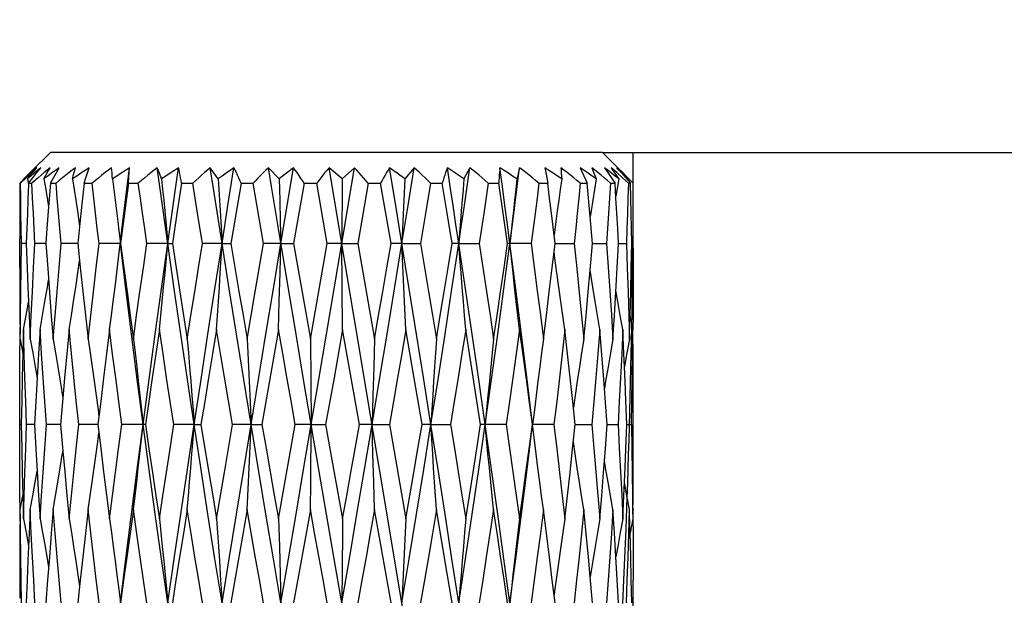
# Model space of a CAD drawing. Extents: x 0 to 420, y 0 to 297.
# Tile 105 of 116: x 376.07 to 379.28, y 174.96 to 176.84. Entities that reach past the tile are written whole.
import ezdxf

# ---------------------------------------------------------------- set-up
doc = ezdxf.new("R2010")
doc.units = 0
doc.header["$LTSCALE"] = 23.1
doc.layers.get('0').update_dxf_attribs({"linetype": 'CONTINUOUS'})
doc.layers.add('DIM_PILOTEES', color=7, linetype='CONTINUOUS')
doc.dimstyles.get("Standard").update_dxf_attribs({"dimtxt": 2.5, "dimasz": 2.5, "dimexe": 1.25, "dimexo": 0.625, "dimtad": 1, "dimcen": 2.5, "dimazin": 3, "dimtfac": 1, "dimtmove": 0, "dimatfit": 3})

# ---------------------------------------------------------------- blocks, each defined once
blk = doc.blocks.new('_FILLED')
at = {"color": 0, "linetype": 'BYBLOCK'}
blk.add_solid([(0, 0), (-1, 0.14286), (-1, -0.14286)], dxfattribs=at)
blk = doc.blocks.new('*D15')
at = {"layer": 'DIM_PILOTEES', "color": 2, "linetype": 'CONTINUOUS'}
for p, q in [((382.2535, 176.4105), (382.2535, 188.0449)), ((382.2535, 188.0449), (382.2535, 174.7755)), ((377.9698, 176.4105), (384.2535, 176.4105)), ((382.2535, 165.6405), (382.2535, 174.7755)), ((382.2535, 173.1405), (382.2535, 165.6405))]:
    blk.add_line(p, q, dxfattribs=at)
at = {"layer": 'DIM_PILOTEES', "color": 2, "linetype": 'CONTINUOUS', "xscale": 3.5, "yscale": 3.5, "zscale": 3.5}
for p, rotation in [((382.2535, 176.4105), 270), ((382.2535, 173.1405), 90)]:
    blk.add_blockref('_FILLED', p, dxfattribs=dict(at, rotation=rotation))

msp = doc.modelspace()

# ---------------------------------------------------------------- linework, layer by layer
at = {"color": 7, "linetype": 'CONTINUOUS'}
for p, q in [((376.1698, 176.4105), (376.1097, 176.3504)), ((377.9698, 176.4105), (376.1698, 176.4105)), ((377.9698, 176.4105), (378.0198, 176.3605)), ((376.1259, 176.3605), (376.1085, 176.3444)), ((376.1259, 176.3444), (376.1389, 176.3605)), ((376.1697, 176.3105), (376.1986, 176.3605)), ((376.2857, 176.3277), (376.2963, 176.3605)), ((376.427, 176.3444), (376.4279, 176.3605)), ((376.5251, 176.3424), (376.5182, 176.3605)), ((376.7162, 176.3238), (376.6911, 176.3605)), ((376.7487, 176.237), (376.7683, 176.3605)), ((376.9155, 176.3238), (376.8805, 176.3605)), ((376.9212, 176.1136), (376.9622, 176.3605)), ((376.9622, 176.3605), (376.9391, 176.3424)), ((377.4635, 174.0605), (377.0782, 176.3605)), ((377.0995, 176.3424), (377.0782, 176.3605)), ((377.1195, 176.1136), (377.1608, 176.3605)), ((377.1608, 176.3605), (377.1414, 176.3424)), ((377.2956, 176.237), (377.2755, 176.3605)), ((377.3, 176.3424), (377.2755, 176.3605)), ((377.3554, 176.3605), (377.3252, 176.3238)), ((377.3356, 176.237), (377.3554, 176.3605)), ((377.5375, 176.3605), (377.5177, 176.3238)), ((377.7814, 176.3605), (377.7844, 176.3444)), ((377.8967, 176.3605), (377.9194, 176.3105)), ((377.9759, 176.3605), (377.9871, 176.3444)), ((378.0158, 176.3444), (377.9973, 176.3605)), ((378.0154, 176.3605), (378.0301, 176.3444)), ((376.0703, 176.3105), (376.0903, 176.3308)), ((376.0907, 176.3277), (376.0724, 176.3105)), ((376.0903, 176.3308), (376.1097, 176.3504)), ((376.1085, 176.3444), (376.0907, 176.3277)), ((376.0953, 176.3238), (376.0986, 176.3054)), ((376.0988, 176.3105), (376.1125, 176.3277)), ((376.1125, 176.3277), (376.1259, 176.3444)), ((376.28, 176.3105), (376.2857, 176.3277)), ((376.4248, 176.3105), (376.426, 176.3277)), ((376.426, 176.3277), (376.427, 176.3444)), ((376.5324, 176.3238), (376.5251, 176.3424)), ((376.7162, 176.3238), (376.7207, 176.255)), ((376.9391, 176.3424), (376.9155, 176.3238)), ((376.9155, 176.3238), (376.9174, 176.255)), ((377.1214, 176.3238), (377.0995, 176.3424)), ((377.1214, 176.3238), (377.1195, 176.1136)), ((377.1414, 176.3424), (377.1214, 176.3238)), ((377.3252, 176.3238), (377.3, 176.3424)), ((377.3252, 176.3238), (377.322, 176.255)), ((377.7844, 176.3444), (377.7877, 176.3277)), ((377.7877, 176.3277), (377.7912, 176.3105)), ((378.0229, 176.3238), (378.013, 176.2676)), ((378.0347, 176.3277), (378.0158, 176.3444)), ((378.0557, 176.3243), (378.0299, 176.3504)), ((378.0301, 176.3444), (378.0451, 176.3277)), ((378.0541, 176.3105), (378.0347, 176.3277)), ((378.0451, 176.3277), (378.0605, 176.3105)), ((378.0551, 176.3238), (378.054, 176.3177)), ((378.0693, 176.3105), (378.0557, 176.3243)), ((376.0703, 176.3105), (376.0724, 176.3105)), ((376.0986, 176.3054), (376.0966, 176.2568)), ((376.0988, 176.3105), (376.0986, 176.3054)), ((376.0988, 176.3105), (376.1093, 176.3105)), ((376.1697, 176.3105), (376.1639, 176.2331)), ((376.1697, 176.3105), (376.1882, 176.3105)), ((376.28, 176.3105), (376.3056, 176.3105)), ((376.4248, 176.3105), (376.4564, 176.3105)), ((376.5977, 176.3105), (376.5824, 176.2113)), ((376.5977, 176.3105), (376.6341, 176.3105)), ((376.6498, 176.212), (376.6341, 176.3105)), ((376.7914, 176.3105), (376.7582, 176.1136)), ((376.7914, 176.3105), (376.8307, 176.3105)), ((376.8646, 176.1136), (376.8307, 176.3105)), ((376.9971, 176.3105), (376.9625, 176.1136)), ((376.9971, 176.3105), (377.0378, 176.3105)), ((377.0725, 176.1136), (377.0378, 176.3105)), ((377.2061, 176.3105), (377.1716, 176.1136)), ((377.2061, 176.3105), (377.2463, 176.3105)), ((377.2804, 176.1136), (377.2463, 176.3105)), ((377.4091, 176.3105), (377.3926, 176.2113)), ((377.4091, 176.3105), (377.4471, 176.3105)), ((377.4631, 176.212), (377.4471, 176.3105)), ((377.5972, 176.3105), (377.5823, 176.2113)), ((377.5972, 176.3105), (377.6314, 176.3105)), ((377.6457, 176.212), (377.6314, 176.3105)), ((377.7624, 176.3105), (377.7912, 176.3105)), ((377.8972, 176.3105), (377.9194, 176.3105)), ((377.9294, 176.2009), (377.9194, 176.3105)), ((377.9959, 176.3105), (378.0105, 176.3105)), ((378.0134, 176.2612), (378.0105, 176.3105)), ((378.0541, 176.3105), (378.0605, 176.3105)), ((376.1639, 176.2331), (376.1586, 176.1623)), ((376.7207, 176.255), (376.725, 176.1849)), ((376.7294, 176.1136), (376.7487, 176.237)), ((376.9174, 176.255), (376.9193, 176.1849)), ((377.3157, 176.1136), (377.2956, 176.237)), ((377.3157, 176.1136), (377.3356, 176.237)), ((377.322, 176.255), (377.3188, 176.1849)), ((376.2579, 176.2201), (376.2651, 176.1703)), ((376.5824, 176.2113), (376.5674, 176.1136)), ((376.6656, 176.1136), (376.6498, 176.212)), ((377.3926, 176.2113), (377.3762, 176.1136)), ((377.479, 176.1136), (377.4631, 176.212)), ((377.5823, 176.2113), (377.5674, 176.1136)), ((377.6598, 176.1136), (377.6457, 176.212)), ((377.8148, 176.1136), (377.8031, 176.212)), ((377.9372, 176.1136), (377.9294, 176.2009)), ((376.1586, 176.1623), (376.1551, 176.1136)), ((376.725, 176.1849), (376.7294, 176.1136)), ((376.9458, 175.9655), (376.911, 176.1753)), ((376.9193, 176.1849), (376.9212, 176.1136)), ((377.3188, 176.1849), (377.3157, 176.1136)), ((378.0698, 176.0981), (378.0698, 176.1623)), ((376.0699, 176.0354), (376.0698, 176.1292)), ((376.3931, 176.1552), (376.398, 176.1136)), ((376.0911, 176.1136), (376.0756, 176.1136)), ((376.1551, 176.1136), (376.1196, 176.1136)), ((376.1551, 176.1136), (376.161, 176.0325)), ((376.2592, 176.1136), (376.2051, 176.1136)), ((376.3986, 176.1136), (376.3285, 176.1136)), ((376.5524, 176.1136), (376.4842, 176.1136)), ((376.5524, 176.1136), (376.5674, 176.1136)), ((376.7294, 176.1136), (376.6656, 176.1136)), ((376.7294, 176.1136), (376.7582, 176.1136)), ((376.8374, 175.9558), (376.8646, 176.1136)), ((376.9212, 176.1136), (376.8646, 176.1136)), ((376.9186, 176.0178), (376.9212, 176.1136)), ((376.9212, 176.1136), (376.9625, 176.1136)), ((376.9625, 176.1136), (376.9904, 175.9553)), ((377.0175, 175.8022), (377.0725, 176.1136)), ((377.1195, 176.1136), (377.0725, 176.1136)), ((377.1208, 175.9708), (377.1195, 176.1136)), ((377.1195, 176.1136), (377.1716, 176.1136)), ((377.1716, 176.1136), (377.2262, 175.8022)), ((377.3157, 176.1136), (377.2804, 176.1136)), ((377.3157, 176.1136), (377.3762, 176.1136)), ((377.5011, 176.1136), (377.479, 176.1136)), ((377.5011, 176.1136), (377.5674, 176.1136)), ((377.7369, 176.1136), (377.6598, 176.1136)), ((377.8053, 176.0342), (377.8148, 176.1136)), ((377.8148, 176.1136), (377.8772, 176.1136)), ((377.9294, 176.0264), (377.9372, 176.1136)), ((377.9372, 176.1136), (377.9822, 176.1136)), ((378.0173, 176.0342), (378.0217, 176.1136)), ((378.0217, 176.1136), (378.0474, 176.1136)), ((378.0646, 176.1136), (378.0698, 176.1136)), ((378.0128, 175.9558), (378.0173, 176.0342)), ((376.916, 175.9243), (376.9186, 176.0178)), ((377.9381, 175.9708), (377.9294, 176.0264)), ((376.0966, 175.9707), (376.1005, 175.8787)), ((377.1221, 175.8331), (377.1208, 175.9708)), ((376.811, 175.8022), (376.8374, 175.9558)), ((376.9904, 175.9553), (377.0175, 175.8022)), ((376.9134, 175.8331), (376.916, 175.9243)), ((376.0705, 175.8797), (376.071, 175.8177)), ((376.1005, 175.8787), (376.1039, 175.8022)), ((378.0579, 175.8176), (378.0596, 175.88)), ((378.0684, 175.8331), (378.0596, 175.88)), ((376.0821, 175.8331), (376.0801, 175.7553)), ((376.9134, 175.8331), (376.8592, 175.5233)), ((377.1221, 175.8331), (377.0943, 175.6759)), ((377.177, 175.5233), (377.1221, 175.8331)), ((377.3556, 175.675), (377.3286, 175.8331)), ((378.0392, 175.7553), (378.0357, 175.8331)), ((378.0575, 175.8022), (378.0579, 175.8176)), ((378.0691, 175.7541), (378.0686, 175.8176)), ((376.0712, 175.8022), (376.0801, 175.7553)), ((377.0175, 175.8022), (377.0188, 175.6653)), ((377.2262, 175.8022), (377.2236, 175.7115)), ((376.0801, 175.7553), (376.0781, 175.6759)), ((378.043, 175.665), (378.0392, 175.7553)), ((377.2236, 175.7115), (377.221, 175.6185)), ((376.1266, 175.6759), (376.1221, 175.599)), ((376.2014, 175.6653), (376.2102, 175.6096)), ((377.0188, 175.6653), (377.0201, 175.5233)), ((377.0943, 175.6759), (377.0671, 175.5233)), ((377.3814, 175.5233), (377.3556, 175.675)), ((377.221, 175.6185), (377.2184, 175.5233)), ((376.1221, 175.599), (376.1179, 175.5233)), ((376.2102, 175.6096), (376.2024, 175.5233)), ((376.3339, 175.599), (376.3248, 175.5233)), ((377.9845, 175.5233), (377.9792, 175.5957)), ((378.0698, 175.508), (378.0697, 175.5992)), ((376.0698, 175.508), (376.0698, 175.5385)), ((376.075, 175.5233), (376.0698, 175.5233)), ((376.1179, 175.5233), (376.0922, 175.5233)), ((376.2013, 175.5233), (376.1574, 175.5233)), ((376.2024, 175.5233), (376.2013, 175.5233)), ((376.2024, 175.5233), (376.2102, 175.4371)), ((376.3248, 175.5233), (376.2624, 175.5233)), ((376.4798, 175.5233), (376.4027, 175.5233)), ((376.6385, 175.5233), (376.5722, 175.5233)), ((376.6385, 175.5233), (376.6606, 175.5233)), ((376.7369, 175.3673), (376.7634, 175.5233)), ((376.8239, 175.5233), (376.7634, 175.5233)), ((376.8239, 175.5233), (376.8592, 175.5233)), ((376.9134, 175.2163), (376.968, 175.5233)), ((377.0201, 175.5233), (376.968, 175.5233)), ((377.0184, 175.3363), (377.0201, 175.5233)), ((377.0201, 175.5233), (377.0671, 175.5233)), ((377.0671, 175.5233), (377.0951, 175.3666)), ((377.2184, 175.5233), (377.177, 175.5233)), ((377.221, 175.4286), (377.2184, 175.5233)), ((377.2184, 175.5233), (377.275, 175.5233)), ((377.275, 175.5233), (377.3286, 175.2163)), ((377.4102, 175.5233), (377.3814, 175.5233)), ((377.4102, 175.5233), (377.474, 175.5233)), ((377.6554, 175.5233), (377.5722, 175.5233)), ((377.8111, 175.5233), (377.741, 175.5233)), ((377.7466, 175.4811), (377.7416, 175.5233)), ((377.8721, 175.4447), (377.8804, 175.5233)), ((377.8804, 175.5233), (377.9345, 175.5233)), ((377.9845, 175.5233), (377.9884, 175.5233)), ((377.9884, 175.5233), (378.02, 175.5233)), ((378.0485, 175.5233), (378.064, 175.5233)), ((377.753, 175.4286), (377.7466, 175.4811)), ((377.2236, 175.3363), (377.221, 175.4286)), ((376.1266, 175.3714), (376.1315, 175.2913)), ((376.7114, 175.2163), (376.7369, 175.3673)), ((377.0951, 175.3666), (377.1221, 175.2163)), ((377.0175, 175.2464), (377.0184, 175.3363)), ((377.2262, 175.2464), (377.2236, 175.3363)), ((376.0712, 175.2464), (376.0801, 175.2926)), ((376.08, 175.2929), (376.0821, 175.2163)), ((376.1315, 175.2913), (376.1362, 175.2163)), ((376.811, 175.2464), (376.7582, 174.9426)), ((377.0175, 175.2464), (376.9896, 175.0918)), ((377.2803, 174.9426), (377.2262, 175.2464)), ((377.4535, 175.0954), (377.4282, 175.2464)), ((378.0082, 175.1707), (378.0034, 175.2464)), ((378.0579, 175.2313), (378.0575, 175.2464)), ((378.0595, 175.1702), (378.0579, 175.2313)), ((376.9134, 175.2163), (376.9161, 175.1261)), ((378.0684, 175.2163), (378.0595, 175.1702)), ((378.013, 175.092), (378.0082, 175.1707)), ((376.9161, 175.1261), (376.9187, 175.0336)), ((376.9896, 175.0918), (376.9626, 174.9426)), ((377.479, 174.9426), (377.4535, 175.0954)), ((376.2672, 175.0166), (376.2592, 174.9426)), ((376.9187, 175.0336), (376.9212, 174.9426)), ((377.9372, 174.9426), (377.9294, 175.0271)), ((378.0698, 174.9279), (378.0697, 175.0166)), ((376.3928, 174.9856), (376.398, 174.9426))]:
    msp.add_line(p, q, dxfattribs=at)
at = {"color": 40, "linetype": 'CONTINUOUS'}
for p, q in [((378.0696, 176.3105), (378.0698, 176.4105)), ((378.069, 176.1807), (378.0696, 176.3105)), ((378.0683, 176.0981), (378.069, 176.1807)), ((378.0676, 176.0309), (378.0683, 176.0981)), ((378.0667, 175.9637), (378.0676, 176.0309)), ((378.0657, 175.8965), (378.0667, 175.9637)), ((378.0646, 175.8331), (378.0657, 175.8965)), ((378.0461, 175.1824), (378.05, 175.2862)), ((378.0423, 175.0889), (378.0461, 175.1824)), ((378.0391, 175.0165), (378.0423, 175.0889)), ((378.0356, 174.9408), (378.0391, 175.0165))]:
    msp.add_line(p, q, dxfattribs=at)
at = {"color": 7, "linetype": 'CONTINUOUS'}
for points in [[(376.1389, 176.3605), (376.1281, 176.3515), (376.1172, 176.3424), (376.1063, 176.3332), (376.0953, 176.3238)], [(376.0953, 176.3238), (376.103, 176.3332), (376.1106, 176.3424), (376.1183, 176.3515), (376.1259, 176.3605)], [(376.1689, 176.3605), (376.1593, 176.3525), (376.1495, 176.3444), (376.1396, 176.3361), (376.1296, 176.3277), (376.1093, 176.3105)], [(376.1986, 176.3605), (376.1862, 176.3515), (376.1738, 176.3424), (376.1613, 176.3332), (376.1487, 176.3238)], [(376.1487, 176.3238), (376.1537, 176.3332), (376.1588, 176.3424), (376.1638, 176.3515), (376.1689, 176.3605)], [(376.2513, 176.3605), (376.241, 176.3525), (376.2307, 176.3444), (376.2202, 176.3361), (376.2097, 176.3277), (376.199, 176.3192), (376.1882, 176.3105)], [(376.2963, 176.3605), (376.283, 176.3515), (376.2696, 176.3424), (376.256, 176.3332), (376.2423, 176.3238)], [(376.2423, 176.3238), (376.2445, 176.3332), (376.2467, 176.3424), (376.249, 176.3515), (376.2513, 176.3605)], [(376.3694, 176.3605), (376.3591, 176.3525), (376.3486, 176.3444), (376.338, 176.3361), (376.3273, 176.3277), (376.3165, 176.3192), (376.3056, 176.3105)], [(376.3721, 176.3238), (376.3713, 176.3332), (376.3707, 176.3424), (376.37, 176.3515), (376.3694, 176.3605)], [(376.4279, 176.3605), (376.4142, 176.3515), (376.4003, 176.3424), (376.3863, 176.3332), (376.3721, 176.3238)], [(376.4054, 176.1753), (376.4128, 176.237), (376.4203, 176.2987), (376.4279, 176.3605)], [(376.5182, 176.3605), (376.5081, 176.3525), (376.498, 176.3444), (376.4877, 176.3361), (376.4774, 176.3277), (376.467, 176.3192), (376.4564, 176.3105)], [(376.5524, 176.1136), (376.5438, 176.1753), (376.5352, 176.237), (376.5267, 176.2987), (376.5182, 176.3605)], [(376.5876, 176.3605), (376.574, 176.3515), (376.5603, 176.3424), (376.5464, 176.3332), (376.5324, 176.3238)], [(376.5524, 176.1136), (376.5611, 176.1753), (376.5699, 176.237), (376.5787, 176.2987), (376.5876, 176.3605)], [(376.5977, 176.3105), (376.5961, 176.3192), (376.5944, 176.3277), (376.5927, 176.3361), (376.591, 176.3444), (376.5893, 176.3525), (376.5876, 176.3605)], [(376.6911, 176.3605), (376.6818, 176.3525), (376.6724, 176.3444), (376.6629, 176.3361), (376.6534, 176.3277), (376.6437, 176.3192), (376.6341, 176.3105)], [(376.7294, 176.1136), (376.7197, 176.1753), (376.7101, 176.237), (376.7006, 176.2987), (376.6911, 176.3605)], [(376.7683, 176.3605), (376.7555, 176.3515), (376.7425, 176.3424), (376.7295, 176.3332), (376.7162, 176.3238)], [(376.7914, 176.3105), (376.7875, 176.3192), (376.7837, 176.3277), (376.7798, 176.3361), (376.776, 176.3444), (376.7721, 176.3525), (376.7683, 176.3605)], [(376.8805, 176.3605), (376.8723, 176.3525), (376.8641, 176.3444), (376.8559, 176.3361), (376.8475, 176.3277), (376.8392, 176.3192), (376.8307, 176.3105)], [(376.911, 176.1753), (376.8906, 176.2987), (376.8805, 176.3605)], [(376.9971, 176.3105), (376.9912, 176.3192), (376.9854, 176.3277), (376.9795, 176.3361), (376.9737, 176.3444), (376.9679, 176.3525), (376.9622, 176.3605)], [(377.0782, 176.3605), (377.0715, 176.3525), (377.0649, 176.3444), (377.0582, 176.3361), (377.0514, 176.3277), (377.0446, 176.3192), (377.0378, 176.3105)], [(377.2061, 176.3105), (377.1984, 176.3192), (377.1908, 176.3277), (377.1832, 176.3361), (377.1757, 176.3444), (377.1682, 176.3525), (377.1608, 176.3605)], [(377.2755, 176.3605), (377.2707, 176.3525), (377.2658, 176.3444), (377.261, 176.3361), (377.2561, 176.3277), (377.2512, 176.3192), (377.2463, 176.3105)], [(377.4091, 176.3105), (377.4, 176.3192), (377.3909, 176.3277), (377.3819, 176.3361), (377.373, 176.3444), (377.3642, 176.3525), (377.3554, 176.3605)], [(377.4638, 176.3605), (377.461, 176.3525), (377.4582, 176.3444), (377.4554, 176.3361), (377.4527, 176.3277), (377.4499, 176.3192), (377.4471, 176.3105)], [(377.5011, 176.1136), (377.4919, 176.1753), (377.4826, 176.237), (377.4732, 176.2987), (377.4638, 176.3605)], [(377.5177, 176.3238), (377.504, 176.3332), (377.4905, 176.3424), (377.4771, 176.3515), (377.4638, 176.3605)], [(377.5011, 176.1136), (377.5103, 176.1753), (377.5194, 176.237), (377.5285, 176.2987), (377.5375, 176.3605)], [(377.5972, 176.3105), (377.5871, 176.3192), (377.577, 176.3277), (377.567, 176.3361), (377.5571, 176.3444), (377.5473, 176.3525), (377.5375, 176.3605)], [(377.635, 176.3605), (377.6343, 176.3525), (377.6337, 176.3444), (377.633, 176.3361), (377.6325, 176.3277), (377.6319, 176.3192), (377.6314, 176.3105)], [(377.6677, 176.1136), (377.6596, 176.1753), (377.6514, 176.237), (377.6432, 176.2987), (377.635, 176.3605)], [(377.6907, 176.3238), (377.6766, 176.3332), (377.6626, 176.3424), (377.6487, 176.3515), (377.635, 176.3605)], [(377.6677, 176.1136), (377.6757, 176.1753), (377.6836, 176.237), (377.6914, 176.2987), (377.6992, 176.3605)], [(377.6992, 176.3605), (377.6951, 176.3424), (377.693, 176.3332), (377.6907, 176.3238)], [(377.7624, 176.3105), (377.7516, 176.3192), (377.7409, 176.3277), (377.7304, 176.3361), (377.7199, 176.3444), (377.7095, 176.3525), (377.6992, 176.3605)], [(377.8366, 176.3238), (377.8226, 176.3332), (377.8087, 176.3424), (377.795, 176.3515), (377.7814, 176.3605)], [(377.8334, 176.3605), (377.8343, 176.3515), (377.8351, 176.3424), (377.8359, 176.3332), (377.8366, 176.3238)], [(377.8972, 176.3105), (377.8863, 176.3192), (377.8755, 176.3277), (377.8648, 176.3361), (377.8543, 176.3444), (377.8438, 176.3525), (377.8334, 176.3605)], [(377.9489, 176.3238), (377.9357, 176.3332), (377.9226, 176.3424), (377.9096, 176.3515), (377.8967, 176.3605)], [(377.9959, 176.3105), (377.9853, 176.3192), (377.9749, 176.3277), (377.9646, 176.3361), (377.9544, 176.3444), (377.9442, 176.3525), (377.9342, 176.3605)], [(377.9342, 176.3605), (377.9379, 176.3515), (377.9416, 176.3424), (377.9453, 176.3332), (377.9489, 176.3238)], [(378.0229, 176.3238), (378.011, 176.3332), (377.9992, 176.3424), (377.9875, 176.3515), (377.9759, 176.3605)], [(377.9973, 176.3605), (378.0036, 176.3515), (378.01, 176.3424), (378.0164, 176.3332), (378.0229, 176.3238)], [(378.0551, 176.3238), (378.0451, 176.3332), (378.0352, 176.3424), (378.0253, 176.3515), (378.0154, 176.3605)], [(378.0198, 176.3605), (378.0285, 176.3515), (378.0374, 176.3424), (378.0462, 176.3332), (378.0551, 176.3238)], [(376.1487, 176.3238), (376.1545, 176.2895), (376.1603, 176.255), (376.1639, 176.2331)], [(376.2423, 176.3238), (376.2475, 176.2895), (376.2527, 176.255), (376.2579, 176.2201)], [(376.3721, 176.3238), (376.3765, 176.2895), (376.3809, 176.255), (376.3853, 176.2201), (376.3896, 176.1849), (376.3931, 176.1552)], [(376.5324, 176.3238), (376.5358, 176.2895), (376.5392, 176.255), (376.5425, 176.2201), (376.5459, 176.1849), (376.5491, 176.1494), (376.5524, 176.1136)], [(377.5177, 176.3238), (377.5149, 176.2895), (377.5121, 176.255), (377.5093, 176.2201), (377.5065, 176.1849), (377.5038, 176.1494), (377.5011, 176.1136)], [(377.6907, 176.3238), (377.6868, 176.2895), (377.6829, 176.255), (377.679, 176.2201), (377.6752, 176.1849), (377.6714, 176.1494), (377.6677, 176.1136)], [(377.8366, 176.3238), (377.8317, 176.2895), (377.8269, 176.255), (377.8221, 176.2201), (377.8174, 176.1849), (377.8116, 176.1406)], [(377.9489, 176.3238), (377.9434, 176.2895), (377.9378, 176.255), (377.9324, 176.2201), (377.9294, 176.2009)], [(377.9871, 176.3444), (378.0045, 176.3192), (378.0105, 176.3105)], [(376.0703, 176.3105), (376.0701, 176.2607), (376.0699, 176.2113), (376.0698, 176.1623), (376.0698, 176.1292)], [(376.0756, 176.1136), (376.0747, 176.1628), (376.0739, 176.212), (376.0731, 176.2612), (376.0724, 176.3105)], [(376.1196, 176.1136), (376.1169, 176.1628), (376.1143, 176.212), (376.1118, 176.2612), (376.1093, 176.3105)], [(376.2051, 176.1136), (376.2008, 176.1628), (376.1966, 176.212), (376.1924, 176.2612), (376.1882, 176.3105)], [(376.28, 176.3105), (376.2746, 176.2607), (376.2694, 176.2113), (376.2592, 176.1136)], [(376.3285, 176.1136), (376.3227, 176.1628), (376.317, 176.212), (376.3113, 176.2612), (376.3056, 176.3105)], [(376.4248, 176.3105), (376.4181, 176.2607), (376.4115, 176.2113), (376.405, 176.1623), (376.3986, 176.1136)], [(376.4842, 176.1136), (376.4772, 176.1628), (376.4703, 176.212), (376.4633, 176.2612), (376.4564, 176.3105)], [(377.7624, 176.3105), (377.756, 176.2607), (377.7496, 176.2113), (377.7433, 176.1623), (377.7369, 176.1136)], [(377.8031, 176.212), (377.7972, 176.2612), (377.7912, 176.3105)], [(377.8972, 176.3105), (377.8922, 176.2607), (377.8872, 176.2113), (377.8822, 176.1623), (377.8772, 176.1136)], [(377.9959, 176.3105), (377.9925, 176.2607), (377.9891, 176.2113), (377.9857, 176.1623), (377.9822, 176.1136)], [(378.0541, 176.3105), (378.0525, 176.2607), (378.0509, 176.2113), (378.0491, 176.1623), (378.0474, 176.1136)], [(378.0646, 176.1136), (378.0637, 176.1628), (378.0627, 176.212), (378.0616, 176.2612), (378.0605, 176.3105)], [(378.0698, 176.1623), (378.0697, 176.2113), (378.0695, 176.2607), (378.0693, 176.3105)], [(378.0217, 176.1136), (378.019, 176.1628), (378.0162, 176.212), (378.0134, 176.2612)], [(376.0966, 176.2568), (376.0948, 176.2113), (376.0929, 176.1623), (376.0911, 176.1136)], [(376.3627, 175.8331), (376.3688, 175.8784), (376.3748, 175.9243), (376.3807, 175.9708), (376.3866, 176.0178), (376.3923, 176.0654), (376.4054, 176.1753)], [(376.0712, 175.8022), (376.072, 175.8785), (376.073, 175.9558), (376.0742, 176.0342), (376.0756, 176.1136)], [(376.0911, 176.1136), (376.0941, 176.0344), (376.0966, 175.9707)], [(376.1039, 175.8022), (376.1075, 175.8785), (376.1113, 175.9558), (376.1153, 176.0342), (376.1196, 176.1136)], [(376.1788, 175.8022), (376.185, 175.8785), (376.1915, 175.9558), (376.1982, 176.0342), (376.2051, 176.1136)], [(376.2592, 176.1136), (376.2673, 176.0354), (376.2757, 175.9574), (376.2841, 175.8797), (376.2927, 175.8022)], [(376.2927, 175.8022), (376.3012, 175.8785), (376.3101, 175.9558), (376.3191, 176.0342), (376.3285, 176.1136)], [(376.4719, 175.5233), (376.4528, 175.6702), (376.4341, 175.8176), (376.4159, 175.9655), (376.398, 176.1136)], [(376.3986, 176.1136), (376.4091, 176.0343), (376.4196, 175.956), (376.43, 175.8786), (376.4405, 175.8022)], [(376.4405, 175.8022), (376.451, 175.8785), (376.4619, 175.9558), (376.4729, 176.0342), (376.4842, 176.1136)], [(376.4719, 175.5233), (376.4915, 175.6702), (376.5114, 175.8176), (376.5317, 175.9655), (376.5524, 176.1136)], [(376.5252, 175.8331), (376.5298, 175.8784), (376.5345, 175.9243), (376.539, 175.9708), (376.5435, 176.0178), (376.548, 176.0654), (376.5524, 176.1136)], [(376.6385, 175.5233), (376.6165, 175.6702), (376.5948, 175.8176), (376.5734, 175.9655), (376.5524, 176.1136)], [(376.5674, 176.1136), (376.5796, 176.0342), (376.5917, 175.9558), (376.6038, 175.8784), (376.6158, 175.8022)], [(376.6158, 175.8022), (376.6279, 175.8785), (376.6402, 175.9558), (376.6528, 176.0342), (376.6656, 176.1136)], [(376.6385, 175.5233), (376.6608, 175.6702), (376.6834, 175.8176), (376.7063, 175.9655), (376.7294, 176.1136)], [(376.7114, 175.8331), (376.7145, 175.8784), (376.7176, 175.9243), (376.7206, 175.9708), (376.7235, 176.0178), (376.7265, 176.0654), (376.7294, 176.1136)], [(376.8239, 175.5233), (376.8, 175.6702), (376.7762, 175.8176), (376.7527, 175.9655), (376.7294, 176.1136)], [(376.7582, 176.1136), (376.7713, 176.0354), (376.7845, 175.9574), (376.7977, 175.8797), (376.811, 175.8022)], [(376.8239, 175.5233), (376.848, 175.6702), (376.8723, 175.8176), (376.8967, 175.9655), (376.9212, 176.1136)], [(377.0201, 175.5233), (377.0449, 175.6702), (377.0698, 175.8176), (377.0947, 175.9655), (377.1195, 176.1136)], [(377.2184, 175.5233), (377.2429, 175.6702), (377.2673, 175.8176), (377.2916, 175.9655), (377.3157, 176.1136)], [(377.2262, 175.8022), (377.2396, 175.8785), (377.253, 175.9558), (377.2667, 176.0342), (377.2804, 176.1136)], [(377.3286, 175.8331), (377.3264, 175.8784), (377.3242, 175.9243), (377.322, 175.9708), (377.3199, 176.0178), (377.3178, 176.0654), (377.3157, 176.1136)], [(377.4102, 175.5233), (377.3869, 175.6702), (377.3634, 175.8176), (377.3396, 175.9655), (377.3157, 176.1136)], [(377.3762, 176.1136), (377.3893, 176.0354), (377.4024, 175.9574), (377.4153, 175.8797), (377.4282, 175.8022)], [(377.4102, 175.5233), (377.4333, 175.6702), (377.4562, 175.8176), (377.4788, 175.9655), (377.5011, 176.1136)], [(377.4282, 175.8022), (377.4408, 175.8785), (377.4534, 175.9558), (377.4662, 176.0342), (377.479, 176.1136)], [(377.5238, 175.8331), (377.5199, 175.8784), (377.516, 175.9243), (377.5122, 175.9708), (377.5085, 176.0178), (377.5048, 176.0654), (377.5011, 176.1136)], [(377.5872, 175.5233), (377.5662, 175.6702), (377.5448, 175.8176), (377.5231, 175.9655), (377.5011, 176.1136)], [(377.5674, 176.1136), (377.5794, 176.0352), (377.5912, 175.9571), (377.6029, 175.8795), (377.6144, 175.8022)], [(377.5872, 175.5233), (377.6079, 175.6702), (377.6282, 175.8176), (377.6481, 175.9655), (377.6677, 176.1136)], [(377.6144, 175.8022), (377.6257, 175.8785), (377.637, 175.9558), (377.6484, 176.0342), (377.6598, 176.1136)], [(377.7416, 175.5233), (377.7237, 175.6702), (377.7055, 175.8176), (377.6868, 175.9655), (377.6677, 176.1136)], [(377.6991, 175.8331), (377.6937, 175.8784), (377.6884, 175.9243), (377.6831, 175.9708), (377.6779, 176.0178), (377.6727, 176.0654), (377.6677, 176.1136)], [(377.7369, 176.1136), (377.747, 176.0366), (377.757, 175.959), (377.767, 175.8809), (377.7769, 175.8022)], [(377.8772, 176.1136), (377.8856, 176.0324), (377.8936, 175.9534), (377.9012, 175.8767), (377.9085, 175.8022)], [(377.9822, 176.1136), (377.9877, 176.0366), (377.9931, 175.959), (377.9983, 175.8809), (378.0034, 175.8022)], [(378.0474, 176.1136), (378.0502, 176.0338), (378.0529, 175.9553), (378.0553, 175.8781), (378.0575, 175.8022)], [(378.0596, 175.88), (378.0614, 175.9558), (378.0631, 176.0342), (378.0646, 176.1136)], [(378.0698, 176.0981), (378.0697, 176.0342), (378.0695, 175.9558), (378.069, 175.8785), (378.0687, 175.8331)], [(377.8469, 175.8331), (377.8403, 175.8784), (377.8337, 175.9243), (377.8272, 175.9708), (377.8207, 176.0178), (377.8144, 176.0654), (377.8116, 176.0868)], [(376.0699, 176.0354), (376.0701, 175.9574), (376.0705, 175.8797)], [(376.2311, 175.8331), (376.2383, 175.8784), (376.2454, 175.9243), (376.2525, 175.9708), (376.2594, 176.0178), (376.2651, 176.0571)], [(377.7769, 175.8022), (377.7864, 175.8785), (377.7959, 175.9558), (377.8053, 176.0342)], [(376.161, 176.0325), (376.1669, 175.9535), (376.1729, 175.8768), (376.1788, 175.8022)], [(377.9085, 175.8022), (377.9158, 175.8785), (377.923, 175.9558), (377.9294, 176.0264)], [(376.1362, 175.8331), (376.1442, 175.8784), (376.1522, 175.9243), (376.16, 175.9708), (376.1639, 175.9944)], [(377.9608, 175.8331), (377.9532, 175.8784), (377.9456, 175.9243), (377.9381, 175.9708)], [(377.0201, 175.5233), (376.9953, 175.6702), (376.9705, 175.8176), (376.9458, 175.9655)], [(378.0034, 175.8022), (378.0081, 175.8785), (378.0128, 175.9558)], [(378.0357, 175.8331), (378.0274, 175.8784), (378.0192, 175.9243), (378.013, 175.9599)], [(376.0821, 175.8331), (376.0906, 175.8784), (376.0986, 175.9223)], [(376.0922, 175.5233), (376.0895, 175.5986), (376.0869, 175.6753), (376.0844, 175.7535), (376.0821, 175.8331)], [(376.1362, 175.8331), (376.1313, 175.7539), (376.1266, 175.6759)], [(376.1574, 175.5233), (376.1519, 175.5989), (376.1466, 175.6758), (376.1413, 175.7539), (376.1362, 175.8331)], [(376.2311, 175.8331), (376.2236, 175.754), (376.2163, 175.676), (376.2102, 175.6096)], [(376.2624, 175.5233), (376.2544, 175.6004), (376.2465, 175.6777), (376.2387, 175.7553), (376.2311, 175.8331)], [(376.3627, 175.8331), (376.3528, 175.7539), (376.3432, 175.6759), (376.3339, 175.599)], [(376.4027, 175.5233), (376.3928, 175.5985), (376.3828, 175.6753), (376.3728, 175.7534), (376.3627, 175.8331)], [(376.5252, 175.8331), (376.5134, 175.7539), (376.502, 175.6759), (376.4908, 175.599), (376.4798, 175.5233)], [(376.5722, 175.5233), (376.5605, 175.5991), (376.5487, 175.6761), (376.537, 175.754), (376.5252, 175.8331)], [(376.7114, 175.8331), (376.6984, 175.754), (376.6855, 175.676), (376.6729, 175.5991), (376.6606, 175.5233)], [(376.7634, 175.5233), (376.7503, 175.6004), (376.7373, 175.6777), (376.7243, 175.7553), (376.7114, 175.8331)], [(376.968, 175.5233), (376.9543, 175.6004), (376.9407, 175.6777), (376.927, 175.7553), (376.9134, 175.8331)], [(377.3286, 175.8331), (377.315, 175.754), (377.3016, 175.676), (377.2883, 175.5991), (377.275, 175.5233)], [(377.5238, 175.8331), (377.5112, 175.754), (377.4988, 175.6759), (377.4864, 175.5991), (377.474, 175.5233)], [(377.5722, 175.5233), (377.5602, 175.6004), (377.5482, 175.6777), (377.536, 175.7553), (377.5238, 175.8331)], [(377.6991, 175.8331), (377.6881, 175.7539), (377.6772, 175.6759), (377.6663, 175.599), (377.6554, 175.5233)], [(377.741, 175.5233), (377.7313, 175.5957), (377.7212, 175.6714), (377.7104, 175.7506), (377.6991, 175.8331)], [(377.8469, 175.8331), (377.838, 175.754), (377.8291, 175.676), (377.8201, 175.5991), (377.8111, 175.5233)], [(377.8804, 175.5233), (377.8724, 175.599), (377.8642, 175.6758), (377.8557, 175.7539), (377.8469, 175.8331)], [(377.9608, 175.8331), (377.9543, 175.754), (377.9478, 175.6759), (377.9412, 175.5991), (377.9345, 175.5233)], [(377.9792, 175.5957), (377.9735, 175.6714), (377.9674, 175.7506), (377.9608, 175.8331)], [(378.0357, 175.8331), (378.032, 175.7539), (378.0281, 175.6759), (378.0241, 175.599), (378.02, 175.5233)], [(378.064, 175.5233), (378.0654, 175.599), (378.0666, 175.6759), (378.0676, 175.7539), (378.0684, 175.8331)], [(376.0699, 175.4447), (376.0699, 175.6004), (376.0701, 175.6777), (376.0705, 175.7553), (376.0709, 175.8022)], [(376.1039, 175.8022), (376.1121, 175.7571), (376.1203, 175.7115), (376.1266, 175.6758)], [(376.1788, 175.8022), (376.1864, 175.7571), (376.194, 175.7115), (376.2014, 175.6653)], [(376.2927, 175.8022), (376.2993, 175.7571), (376.3059, 175.7115), (376.3124, 175.6653), (376.3188, 175.6185), (376.3252, 175.5712), (376.328, 175.5498)], [(376.4405, 175.8022), (376.4459, 175.7571), (376.4512, 175.7115), (376.4565, 175.6653), (376.4617, 175.6185), (376.4668, 175.5712), (376.4719, 175.5233)], [(376.6158, 175.8022), (376.6197, 175.7571), (376.6235, 175.7115), (376.6273, 175.6653), (376.6311, 175.6185), (376.6348, 175.5712), (376.6385, 175.5233)], [(376.811, 175.8022), (376.8132, 175.7571), (376.8154, 175.7115), (376.8176, 175.6653), (376.8197, 175.6185), (376.8218, 175.5712), (376.8239, 175.5233)], [(377.4282, 175.8022), (377.4251, 175.7571), (377.4221, 175.7115), (377.4191, 175.6653), (377.4161, 175.6185), (377.4132, 175.5712), (377.4102, 175.5233)], [(377.6144, 175.8022), (377.6098, 175.7571), (377.6052, 175.7115), (377.6006, 175.6653), (377.5961, 175.6185), (377.5916, 175.5712), (377.5872, 175.5233)], [(377.7769, 175.8022), (377.7709, 175.7571), (377.7649, 175.7115), (377.7589, 175.6653), (377.7531, 175.6185), (377.7473, 175.5712), (377.7416, 175.5233)], [(377.9085, 175.8022), (377.9013, 175.7571), (377.8942, 175.7115), (377.8872, 175.6653), (377.8802, 175.6185), (377.8745, 175.5793)], [(378.0034, 175.8022), (377.9954, 175.7571), (377.9875, 175.7115), (377.9797, 175.6653), (377.9757, 175.6415)], [(378.0575, 175.8022), (378.049, 175.7571), (378.041, 175.7132)], [(378.0697, 175.5992), (378.0695, 175.6762), (378.0691, 175.7541)], [(376.0781, 175.6759), (376.0765, 175.599), (376.075, 175.5233)], [(378.0485, 175.5233), (378.0456, 175.6004), (378.043, 175.665)], [(376.075, 175.5233), (376.0765, 175.4464), (376.0782, 175.3696), (376.08, 175.2929)], [(376.0821, 175.2163), (376.0843, 175.2912), (376.0867, 175.3673), (376.0894, 175.4447), (376.0922, 175.5233)], [(376.1179, 175.5233), (376.1223, 175.4448), (376.1266, 175.3714)], [(376.1362, 175.2163), (376.1411, 175.2912), (376.1463, 175.3674), (376.1517, 175.4447), (376.1574, 175.5233)], [(376.2311, 175.2163), (376.2386, 175.2912), (376.2462, 175.3673), (376.2542, 175.4447), (376.2624, 175.5233)], [(376.3248, 175.5233), (376.3341, 175.4464), (376.3435, 175.3696), (376.353, 175.2929), (376.3627, 175.2163)], [(376.3627, 175.2163), (376.3723, 175.2912), (376.3822, 175.3673), (376.3923, 175.4447), (376.4027, 175.5233)], [(376.398, 174.9426), (376.4159, 175.0865), (376.4341, 175.2313), (376.4528, 175.3769), (376.4719, 175.5233)], [(376.4405, 175.2464), (376.4459, 175.2911), (376.4512, 175.3363), (376.4565, 175.3822), (376.4617, 175.4286), (376.4669, 175.4757), (376.4719, 175.5233)], [(376.5524, 174.9426), (376.5317, 175.0865), (376.5114, 175.2313), (376.4915, 175.3769), (376.4719, 175.5233)], [(376.4798, 175.5233), (376.4912, 175.4448), (376.5026, 175.3675), (376.5139, 175.2913), (376.5252, 175.2163)], [(376.5252, 175.2163), (376.5365, 175.2912), (376.5482, 175.3674), (376.56, 175.4447), (376.5722, 175.5233)], [(376.5524, 174.9426), (376.5734, 175.0865), (376.5948, 175.2313), (376.6165, 175.3769), (376.6385, 175.5233)], [(376.6158, 175.2464), (376.6197, 175.2911), (376.6236, 175.3363), (376.6274, 175.3822), (376.6311, 175.4286), (376.6348, 175.4757), (376.6385, 175.5233)], [(376.7294, 174.9426), (376.7063, 175.0865), (376.6834, 175.2313), (376.6608, 175.3769), (376.6385, 175.5233)], [(376.6606, 175.5233), (376.6734, 175.4447), (376.6862, 175.3674), (376.6989, 175.2912), (376.7114, 175.2163)], [(376.7294, 174.9426), (376.7527, 175.0865), (376.7762, 175.2313), (376.8, 175.3769), (376.8239, 175.5233)], [(376.811, 175.2464), (376.8132, 175.2911), (376.8154, 175.3363), (376.8176, 175.3822), (376.8197, 175.4286), (376.8218, 175.4757), (376.8239, 175.5233)], [(376.9212, 174.9426), (376.8967, 175.0865), (376.8723, 175.2313), (376.848, 175.3769), (376.8239, 175.5233)], [(376.8592, 175.5233), (376.8727, 175.4464), (376.8862, 175.3696), (376.8997, 175.2929), (376.9134, 175.2163)], [(376.9212, 174.9426), (376.9458, 175.0865), (376.9705, 175.2313), (376.9953, 175.3769), (377.0201, 175.5233)], [(377.1195, 174.9426), (377.0947, 175.0865), (377.0698, 175.2313), (377.0449, 175.3769), (377.0201, 175.5233)], [(377.1195, 174.9426), (377.1443, 175.0865), (377.1691, 175.2313), (377.1938, 175.3769), (377.2184, 175.5233)], [(377.1221, 175.2163), (377.1356, 175.2912), (377.1492, 175.3673), (377.1631, 175.4447), (377.177, 175.5233)], [(377.3157, 174.9426), (377.3396, 175.0865), (377.3634, 175.2313), (377.3869, 175.3769), (377.4102, 175.5233)], [(377.3286, 175.2163), (377.3416, 175.2912), (377.3548, 175.3674), (377.368, 175.4447), (377.3814, 175.5233)], [(377.4282, 175.2464), (377.4251, 175.2911), (377.422, 175.3363), (377.419, 175.3822), (377.4161, 175.4286), (377.4131, 175.4757), (377.4102, 175.5233)], [(377.5011, 174.9426), (377.4788, 175.0865), (377.4562, 175.2313), (377.4333, 175.3769), (377.4102, 175.5233)], [(377.474, 175.5233), (377.4866, 175.4464), (377.499, 175.3696), (377.5115, 175.2929), (377.5238, 175.2163)], [(377.5011, 174.9426), (377.5231, 175.0865), (377.5448, 175.2313), (377.5662, 175.3769), (377.5872, 175.5233)], [(377.5238, 175.2163), (377.5358, 175.2912), (377.5478, 175.3673), (377.56, 175.4447), (377.5722, 175.5233)], [(377.6144, 175.2464), (377.6098, 175.2911), (377.6051, 175.3363), (377.6006, 175.3822), (377.5961, 175.4286), (377.5916, 175.4757), (377.5872, 175.5233)], [(377.6677, 174.9426), (377.6481, 175.0865), (377.6282, 175.2313), (377.6079, 175.3769), (377.5872, 175.5233)], [(377.6554, 175.5233), (377.6665, 175.4462), (377.6775, 175.3693), (377.6884, 175.2927), (377.6991, 175.2163)], [(377.6677, 174.9426), (377.6868, 175.0865), (377.7055, 175.2313), (377.7237, 175.3769), (377.7416, 175.5233)], [(377.6991, 175.2163), (377.7095, 175.2912), (377.72, 175.3673), (377.7305, 175.4447), (377.741, 175.5233)], [(377.8111, 175.5233), (377.8205, 175.4448), (377.8295, 175.3675), (377.8384, 175.2913), (377.8469, 175.2163)], [(377.9345, 175.5233), (377.9413, 175.446), (377.948, 175.3691), (377.9545, 175.2925), (377.9608, 175.2163)], [(377.9728, 175.3673), (377.9787, 175.4447), (377.9845, 175.5233)], [(378.02, 175.5233), (378.0242, 175.4464), (378.0282, 175.3696), (378.0321, 175.2929), (378.0357, 175.2163)], [(378.043, 175.3821), (378.0455, 175.4447), (378.0485, 175.5233)], [(378.064, 175.5233), (378.0655, 175.4441), (378.0667, 175.3666), (378.0676, 175.2906), (378.0684, 175.2163)], [(376.2927, 175.2464), (376.2993, 175.2911), (376.3059, 175.3363), (376.3125, 175.3822), (376.3189, 175.4286), (376.3252, 175.4757), (376.328, 175.4968)], [(378.0686, 175.2313), (378.069, 175.2912), (378.0695, 175.3673), (378.0697, 175.4447), (378.0698, 175.508)], [(377.9085, 175.2464), (377.9013, 175.2911), (377.8941, 175.3363), (377.8871, 175.3822), (377.8802, 175.4286), (377.8745, 175.4674)], [(376.0709, 175.2464), (376.0706, 175.2912), (376.0701, 175.3673), (376.0699, 175.4447)], [(376.1788, 175.2464), (376.1865, 175.2911), (376.194, 175.3363), (376.2015, 175.3822), (376.2102, 175.4371)], [(376.2102, 175.4371), (376.2165, 175.3691), (376.2237, 175.2925), (376.2311, 175.2163)], [(377.7769, 175.2464), (377.7708, 175.2911), (377.7648, 175.3363), (377.7589, 175.3822), (377.753, 175.4286)], [(377.8469, 175.2163), (377.8554, 175.2912), (377.8638, 175.3674), (377.8721, 175.4447)], [(378.0034, 175.2464), (377.9954, 175.2911), (377.9874, 175.3363), (377.9796, 175.3822), (377.9757, 175.4055)], [(376.1039, 175.2464), (376.1122, 175.2911), (376.1204, 175.3363), (376.1266, 175.3714)], [(377.9608, 175.2163), (377.9668, 175.2912), (377.9728, 175.3673)], [(378.0357, 175.2163), (378.0391, 175.2912), (378.043, 175.3821)], [(378.0575, 175.2464), (378.049, 175.2911), (378.041, 175.3343)], [(376.071, 175.2313), (376.0705, 175.1684), (376.0701, 175.0918), (376.0699, 175.0166), (376.0698, 174.9574)], [(376.0756, 174.9426), (376.0742, 175.0188), (376.073, 175.0948), (376.072, 175.1707), (376.0712, 175.2464)], [(376.1039, 175.2464), (376.1003, 175.1684), (376.0966, 175.0814)], [(376.1196, 174.9426), (376.1155, 175.0161), (376.1115, 175.0912), (376.1076, 175.168), (376.1039, 175.2464)], [(376.1788, 175.2464), (376.1725, 175.1685), (376.1665, 175.0919)], [(376.2051, 174.9426), (376.1984, 175.0165), (376.1918, 175.0918), (376.1853, 175.1684), (376.1788, 175.2464)], [(376.2927, 175.2464), (376.2839, 175.1684), (376.2754, 175.0918), (376.2672, 175.0166)], [(376.3285, 174.9426), (376.3192, 175.0188), (376.3102, 175.0948), (376.3013, 175.1707), (376.2927, 175.2464)], [(376.4405, 175.2464), (376.4296, 175.1684), (376.419, 175.0918), (376.4087, 175.0166), (376.3987, 174.9426)], [(376.4842, 174.9426), (376.4734, 175.016), (376.4625, 175.0911), (376.4515, 175.1679), (376.4405, 175.2464)], [(376.6158, 175.2464), (376.6033, 175.1685), (376.5911, 175.0919), (376.5792, 175.0166), (376.5675, 174.9426)], [(376.6655, 174.9426), (376.6532, 175.0166), (376.6408, 175.0919), (376.6284, 175.1685), (376.6158, 175.2464)], [(376.8645, 174.9426), (376.851, 175.0188), (376.8375, 175.0948), (376.8242, 175.1707), (376.811, 175.2464)], [(377.0725, 174.9426), (377.0586, 175.0188), (377.0448, 175.0948), (377.0311, 175.1707), (377.0175, 175.2464)], [(377.2262, 175.2464), (377.2123, 175.1685), (377.1986, 175.0919), (377.1851, 175.0166), (377.1717, 174.9426)], [(377.4282, 175.2464), (377.415, 175.1685), (377.402, 175.0919), (377.3891, 175.0166), (377.3763, 174.9426)], [(377.6144, 175.2464), (377.6026, 175.1684), (377.5908, 175.0918), (377.5791, 175.0166), (377.5675, 174.9426)], [(377.6598, 174.9426), (377.6485, 175.0188), (377.6372, 175.0948), (377.6258, 175.1707), (377.6144, 175.2464)], [(377.7769, 175.2464), (377.7669, 175.1685), (377.7569, 175.0919), (377.7469, 175.0166), (377.7369, 174.9426)], [(377.8147, 174.9426), (377.8057, 175.0161), (377.7964, 175.0912), (377.7868, 175.168), (377.7769, 175.2464)], [(377.9085, 175.2464), (377.9007, 175.1685), (377.8929, 175.0919), (377.8851, 175.0166), (377.8772, 174.9426)], [(377.9294, 175.0271), (377.9233, 175.0918), (377.916, 175.1684), (377.9085, 175.2464)], [(378.0034, 175.2464), (377.9983, 175.1684), (377.993, 175.0918), (377.9877, 175.0166), (377.9822, 174.9426)], [(378.0474, 174.9426), (378.0501, 175.0166), (378.0527, 175.0918), (378.0552, 175.1684), (378.0575, 175.2464)], [(376.0821, 175.2163), (376.0907, 175.1715), (376.0986, 175.1288)], [(376.1362, 175.2163), (376.1443, 175.1715), (376.1523, 175.1261), (376.1603, 175.0799), (376.1639, 175.0583)], [(376.2311, 175.2163), (376.2384, 175.1715), (376.2456, 175.1261), (376.2527, 175.0799), (376.2597, 175.0336), (376.2651, 174.9974)], [(376.3627, 175.2163), (376.3688, 175.1715), (376.3749, 175.1261), (376.3809, 175.0799), (376.3868, 175.0336), (376.3928, 174.9856)], [(376.5252, 175.2163), (376.5299, 175.1715), (376.5345, 175.1261), (376.5392, 175.0799), (376.5437, 175.0336), (376.5481, 174.9879), (376.5524, 174.9426)], [(376.7114, 175.2163), (376.7145, 175.1715), (376.7176, 175.1261), (376.7207, 175.0799), (376.7237, 175.0336), (376.7266, 174.9879), (376.7294, 174.9426)], [(377.1221, 175.2163), (377.1217, 175.1715), (377.1195, 174.9426)], [(377.3286, 175.2163), (377.3264, 175.1715), (377.3242, 175.1261), (377.322, 175.0799), (377.3198, 175.0336), (377.3157, 174.9426)], [(377.5238, 175.2163), (377.5199, 175.1715), (377.516, 175.1261), (377.5121, 175.0799), (377.5083, 175.0336), (377.5046, 174.9879), (377.5011, 174.9426)], [(377.6991, 175.2163), (377.6937, 175.1715), (377.6883, 175.1261), (377.6829, 175.0799), (377.6777, 175.0336), (377.6726, 174.9879), (377.6677, 174.9426)], [(377.8469, 175.2163), (377.8402, 175.1715), (377.8336, 175.1261), (377.8269, 175.0799), (377.8204, 175.0336), (377.8142, 174.9879), (377.8116, 174.9685)], [(377.9608, 175.2163), (377.9531, 175.1715), (377.9455, 175.1261), (377.9379, 175.0799), (377.9294, 175.0271)], [(378.0357, 175.2163), (378.0274, 175.1715), (378.0191, 175.1261), (378.013, 175.092)], [(378.0687, 175.2163), (378.0691, 175.1685), (378.0695, 175.0919), (378.0697, 175.0166)], [(378.0646, 174.9426), (378.0631, 175.0188), (378.0614, 175.0948), (378.0595, 175.1702)], [(376.0966, 175.0814), (376.094, 175.0166), (376.0911, 174.9426)], [(376.1665, 175.0919), (376.1607, 175.0166), (376.1552, 174.9426)], [(378.0217, 174.9426), (378.0173, 175.0188), (378.013, 175.092)]]:
    msp.add_lwpolyline(points, dxfattribs=at)
at = {"color": 40, "linetype": 'CONTINUOUS'}
msp.add_lwpolyline([(378.05, 175.2862), (378.0516, 175.3328), (378.0531, 175.3794), (378.0546, 175.4262), (378.056, 175.4729), (378.0574, 175.5198), (378.0587, 175.5667), (378.0599, 175.6137), (378.061, 175.6607), (378.0621, 175.7078), (378.0631, 175.7549), (378.0646, 175.8331)], dxfattribs=at)

# ---------------------------------------------------------------- dimensions: what is measured, and where the dimension line sits
at = {"layer": 'DIM_PILOTEES', "color": 2, "linetype": 'CONTINUOUS'}
dim = msp.add_linear_dim(base=(382.2535, 176.4105), p1=(402.9598, 173.1405), p2=(377.9698, 176.4105), angle=90, dimstyle='Standard', dxfattribs=at)
dim.commit()
dim.dimension.update_dxf_attribs({"geometry": '*D15', "text_midpoint": (382.2535, 184.6521), "dimtype": 128})

doc.saveas('drawing.dxf')
